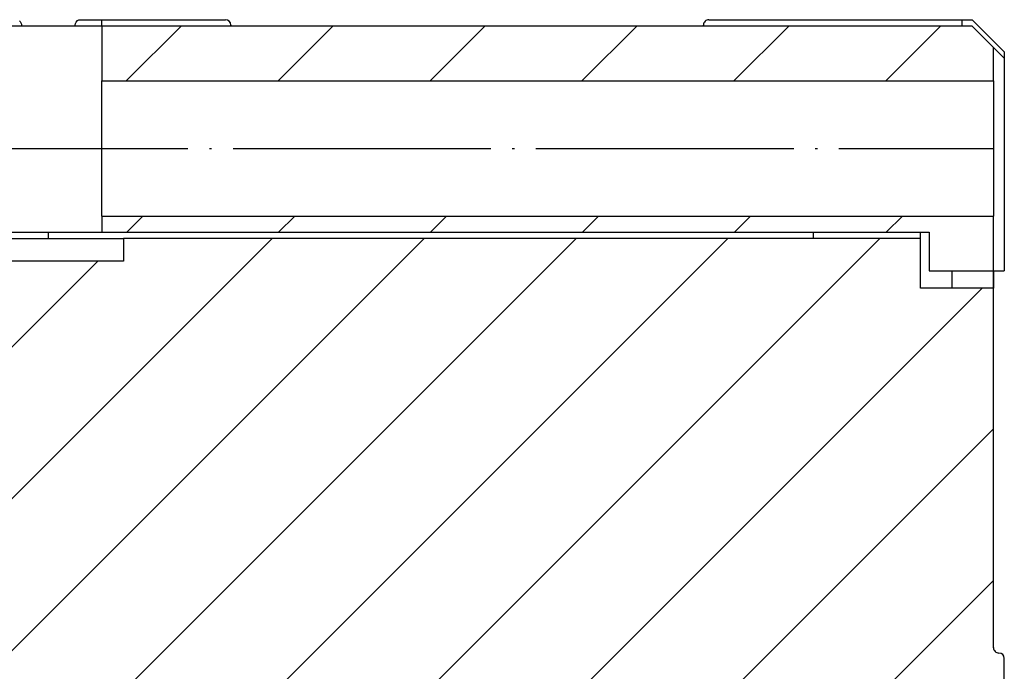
# Model space of a CAD drawing. Header units: millimetres. Extents: x -235 to 4016, y -109 to 485.
# Tile 5 of 44: x -161 to -115, y 227 to 257. Entities that reach past the tile are written whole.
import ezdxf

# ---------------------------------------------------------------- set-up
doc = ezdxf.new("R2010")
doc.units = ezdxf.units.MM
doc.linetypes.add('DOT_CENTER', pattern=[14, 12, -1, 0, -1])
doc.layers.add('1', color=7, linetype='Continuous')
pattern_1 = [(45, (0, 0), (-3.535533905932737, 3.535533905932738), [])]

# ---------------------------------------------------------------- blocks, each defined once
blk = doc.blocks.new('Li-28_PERFIL__57', base_point=(-165.0014708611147, 198.6000033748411))
at = {"linetype": 'Continuous'}
h = blk.add_hatch(dxfattribs=at)
h.set_pattern_fill('_USER', color=254, scale=5, angle=45, pattern_type=0)
h.set_pattern_definition(pattern_1)
h.paths.add_polyline_path([(-115.5014699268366, 254.2500028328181), (-115.5014699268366, 255.8000028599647), (-116.5014699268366, 256.8000028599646), (-157.0014699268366, 256.8000028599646), (-157.0014699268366, 254.2500028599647)])
h = blk.add_hatch(dxfattribs=at)
h.set_pattern_fill('_USER', color=254, scale=5, angle=45, pattern_type=0)
h.set_pattern_definition(pattern_1)
h.paths.add_polyline_path([(-157.0014699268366, 247.9500028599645), (-157.0014699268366, 247.2000028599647), (-118.5014699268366, 247.2000028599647), (-118.5014699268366, 245.4000028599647), (-115.5014699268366, 245.4000028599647), (-115.5014699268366, 247.9500028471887)])
h = blk.add_hatch(dxfattribs=at)
h.set_pattern_fill('_USER', color=254, scale=5, angle=45, pattern_type=0)
h.set_pattern_definition(pattern_1)
edge = h.paths.add_edge_path()
edge.add_line((-156.0014699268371, 246.9000028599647), (-156.0014699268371, 245.8500028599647))
edge.add_line((-156.0014699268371, 245.8500028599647), (-165.0014699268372, 245.8500028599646))
edge.add_line((-165.0014699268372, 245.8500028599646), (-165.0014699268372, 243.1000033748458))
edge.add_arc((-164.7514703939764, 243.1000029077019), 0.2499995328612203, 179.999892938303, 269.9998929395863)
edge.add_arc((-164.7514708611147, 242.600003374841), 0.25, 1.9610979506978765e-11, 90, ccw=False)
edge.add_line((-164.5014708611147, 242.6000033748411), (-164.5014708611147, 225.1000033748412))
edge.add_line((-164.5014708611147, 225.1000033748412), (-164.7514708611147, 225.1000033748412))
edge.add_arc((-164.7514708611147, 224.8500033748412), 0.25, 90, 180.0000000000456)
edge.add_line((-165.0014708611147, 224.850003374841), (-165.0014708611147, 219.8965187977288))
edge.add_line((-165.0014708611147, 219.8965187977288), (-164.9843830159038, 219.8056786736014))
edge.add_line((-164.9843830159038, 219.8056786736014), (-164.3803867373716, 218.25704500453))
edge.add_arc((-164.1474807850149, 218.3478800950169), 0.2499923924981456, 201.3061613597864, 291.6647642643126)
edge.add_arc((-163.9627016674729, 217.8832786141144), 0.2500055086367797, 21.60516713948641, 111.7121798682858, ccw=False)
edge.add_line((-163.7302607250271, 217.9753327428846), (-160.5339569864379, 209.9043869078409))
edge.add_line((-160.5339569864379, 209.9043869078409), (-136.6146108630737, 209.9043869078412))
edge.add_line((-136.6146108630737, 209.9043869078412), (-131.9186575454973, 209.9043869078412))
edge.add_line((-131.9186575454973, 209.9043869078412), (-127.6644966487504, 209.9043869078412))
edge.add_arc((-117.8914330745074, 207.7860790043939), 10.00000000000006, 137.1190173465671, 167.7703371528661, ccw=False)
edge.add_line((-125.2191210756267, 214.5908558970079), (-125.1879107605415, 214.498230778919))
edge.add_line((-125.1879107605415, 214.498230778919), (-122.5469300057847, 209.9043869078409))
edge.add_line((-122.5469300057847, 209.9043869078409), (-120.2337995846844, 209.9043869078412))
edge.add_arc((-118.5050348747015, 211.4962011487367), 2.350000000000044, 34.65456909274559, 222.6382915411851, ccw=False)
edge.add_arc((-116.4074171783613, 212.9462011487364), 0.1999999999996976, 214.6545690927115, 270.0000000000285)
edge.add_line((-116.4074171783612, 212.7462011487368), (-115.2514699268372, 212.7462011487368))
edge.add_arc((-115.2514699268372, 212.9962011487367), 0.2499999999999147, 270, 360.0000000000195)
edge.add_line((-115.0014699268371, 212.9962011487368), (-115.0014699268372, 227.3500028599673))
edge.add_arc((-115.2514699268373, 227.3500028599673), 0.2500000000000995, 0, 89.99999999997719)
edge.add_arc((-115.2532586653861, 227.8517789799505), 0.2517824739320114, 180.4041783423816, 270.40704990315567, ccw=False)
edge.add_line((-115.5050348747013, 227.8500028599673), (-115.5050348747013, 244.6000028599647))
edge.add_line((-115.5050348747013, 244.6000028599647), (-118.9014699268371, 244.6000028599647))
edge.add_line((-118.9014699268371, 244.6000028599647), (-118.9014699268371, 246.9000028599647))
edge.add_line((-118.9014699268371, 246.9000028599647), (-156.0014699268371, 246.9000028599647))
at = {"color": 7, "linetype": 'Continuous'}
for p, q in [((-157.0014699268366, 256.8000028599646), (-162.001469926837, 256.8000028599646)), ((-160.8469142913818, 257.0465049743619), (-160.825101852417, 257.0271873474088)), ((-160.825101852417, 257.0271873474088), (-160.8116779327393, 257.0127258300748)), ((-160.8116779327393, 257.0127258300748), (-160.7881755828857, 256.9804077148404)), ((-160.7881755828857, 256.9804077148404), (-160.7616176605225, 256.9205055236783)), ((-160.7616176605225, 256.9205055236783), (-160.7540950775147, 256.8861465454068)), ((-160.7540950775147, 256.8861465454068), (-160.751469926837, 256.8500028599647)), ((-160.751469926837, 256.8500028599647), (-160.751469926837, 256.8000036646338)), ((-158.251469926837, 256.8500028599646), (-158.2404117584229, 256.9235343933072)), ((-158.251469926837, 256.8000037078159), (-158.251469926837, 256.8500028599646)), ((-158.2404117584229, 256.9235343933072), (-158.2084636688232, 256.9901924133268)), ((-158.2084636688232, 256.9901924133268), (-158.1390819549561, 257.0587196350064)), ((-158.1390819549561, 257.0587196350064), (-158.0731639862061, 257.0895004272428)), ((-158.0731639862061, 257.0895004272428), (-158.0014699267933, 257.1000028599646)), ((-158.0014699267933, 257.1000028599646), (-157.001469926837, 257.1000028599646)), ((-157.001469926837, 257.1000028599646), (-151.2514699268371, 257.1000028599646)), ((-157.0014699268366, 256.8000028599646), (-157.001469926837, 257.1000028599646)), ((-116.5014699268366, 256.8000028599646), (-157.0014699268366, 256.8000028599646)), ((-157.0014699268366, 256.8000028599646), (-157.0014699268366, 254.2500028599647)), ((-150.9807598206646, 256.8000034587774), (-151.0014699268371, 256.8500028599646)), ((-129.0221803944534, 256.8000034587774), (-129.001469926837, 256.8500028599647)), ((-128.7514699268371, 257.1000028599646), (-116.9725377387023, 257.1000028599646)), ((-116.9725377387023, 257.1000028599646), (-116.501469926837, 257.1000028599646)), ((-116.9725377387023, 257.1000028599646), (-116.9725377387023, 256.800003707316)), ((-116.501469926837, 257.1000028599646), (-115.001469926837, 255.6000028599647)), ((-115.5014699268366, 255.8000028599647), (-116.5014699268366, 256.8000028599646)), ((-115.5014699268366, 254.2500028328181), (-115.5014699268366, 255.8000028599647)), ((-115.001469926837, 255.3000036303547), (-115.5014699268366, 255.8000028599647)), ((-115.001469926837, 255.6000028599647), (-115.001469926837, 255.3000036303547)), ((-115.001469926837, 255.3000036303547), (-115.0014699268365, 245.4000028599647)), ((-157.0014699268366, 254.2500028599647), (-115.5014699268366, 254.2500028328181)), ((-157.0014699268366, 251.1000029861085), (-157.0014699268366, 254.2500028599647)), ((-115.5014699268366, 254.2500028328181), (-115.5014699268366, 247.9500028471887)), ((-157.0014699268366, 247.9500028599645), (-157.0014699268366, 251.1000029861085)), ((-157.0014699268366, 247.9500028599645), (-115.5014699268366, 247.9500028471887)), ((-157.0014699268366, 247.9500028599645), (-157.0014699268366, 247.2000028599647)), ((-115.5014699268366, 245.4000028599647), (-115.5014699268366, 247.9500028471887)), ((-162.001469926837, 247.2000028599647), (-157.0014699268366, 247.2000028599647)), ((-159.5014699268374, 247.2000057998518), (-159.501469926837, 246.9000028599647)), ((-157.0014699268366, 247.2000028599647), (-118.5014699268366, 247.2000028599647)), ((-123.901469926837, 247.2000057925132), (-123.901469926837, 246.9000028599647)), ((-118.9014699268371, 246.9000028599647), (-118.901469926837, 247.200005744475)), ((-118.5014699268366, 247.2000028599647), (-118.5014699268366, 245.4000028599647)), ((-162.001469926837, 246.9000028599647), (-156.0014699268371, 246.9000028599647)), ((-118.9014699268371, 246.9000028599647), (-156.0014699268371, 246.9000028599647)), ((-156.0014699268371, 246.9000028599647), (-156.0014699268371, 245.8500028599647)), ((-118.9014699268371, 244.6000028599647), (-118.9014699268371, 246.9000028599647)), ((-156.0014699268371, 245.8500028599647), (-165.0014699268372, 245.8500028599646)), ((-118.5014699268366, 245.4000028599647), (-115.5014699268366, 245.4000028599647)), ((-117.4370038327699, 245.4000020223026), (-117.4370038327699, 244.6000028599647)), ((-115.5014699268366, 245.4000028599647), (-115.5050348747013, 244.6000028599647)), ((-115.5014699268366, 245.4000028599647), (-115.0014699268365, 245.4000028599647)), ((-115.5050348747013, 244.6000028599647), (-118.9014699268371, 244.6000028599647)), ((-115.5050348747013, 227.8500028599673), (-115.5050348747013, 244.6000028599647)), ((-115.0014699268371, 212.9962011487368), (-115.0014699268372, 227.3500028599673))]:
    blk.add_line(p, q, dxfattribs=at)
for centre, radius, start, end in [((-151.2514699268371, 256.8500028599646), 0.25, 0, 90), ((-128.7514699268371, 256.8500028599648), 0.2499999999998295, 90, 180.000000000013), ((-115.2532586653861, 227.8517789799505), 0.2517824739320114, 180.4041783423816, 270.4070499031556), ((-115.2514699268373, 227.3500028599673), 0.2500000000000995, 0, 89.99999999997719)]:
    blk.add_arc(centre, radius, start, end, dxfattribs=at)
at = {"layer": '1', "color": 2, "linetype": 'DOT_CENTER'}
blk.add_line((-165.0014699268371, 251.1000028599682), (-115.5014699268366, 251.1000028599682), dxfattribs=at)
blk.add_line((-165.0014699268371, 251.1000028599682), (-115.5014699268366, 251.1000028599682), dxfattribs=at)
blk = doc.blocks.new('TAPA_IZQUIERDA__59', base_point=(-160.0557796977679, 193.0795290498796))
at = {"color": 7, "linetype": 'Continuous'}
for p, q in [((-115.501469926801, 227.8417963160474), (-115.501469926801, 245.4000008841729)), ((-125.851263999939, 213.5243836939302), (-125.6060228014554, 214.0848443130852)), ((-126.1330327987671, 212.7040673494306), (-125.9810304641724, 213.173282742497)), ((-125.9810304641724, 213.173282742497), (-125.851263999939, 213.5243836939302)), ((-126.2479381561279, 212.288890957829), (-126.1330327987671, 212.7040673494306)), ((-124.5212965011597, 212.0881386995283), (-124.3401901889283, 213.0236660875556)), ((-116.5828036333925, 212.8455065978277), (-116.2092025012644, 212.1677007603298)), ((-116.4040298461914, 212.7161637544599), (-116.4238398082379, 212.7530033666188)), ((-116.2938556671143, 212.4577599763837), (-116.4040298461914, 212.7161637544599)), ((-115.6613646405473, 212.746200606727), (-115.6655475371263, 212.1677007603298)), ((-126.3454494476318, 211.8718340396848), (-126.2479381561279, 212.288890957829)), ((-124.0924692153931, 211.6500055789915), (-123.9652531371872, 212.3714832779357)), ((-124.0486040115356, 212.3503135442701), (-124.0816307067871, 211.8971002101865)), ((-124.0227367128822, 212.4714727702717), (-124.0486040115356, 212.3503135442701)), ((-116.2092025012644, 212.1677007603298), (-116.2938556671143, 212.4577599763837)), ((-126.9456691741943, 211.7086107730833), (-126.8689890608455, 212.1089985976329)), ((-126.4256954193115, 211.4533693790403), (-126.3454494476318, 211.8718340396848)), ((-124.5324907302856, 210.9891283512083), (-124.5284442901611, 212.0121537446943)), ((-124.5284442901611, 212.0121537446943), (-124.5212965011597, 212.0881386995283)), ((-115.6655475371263, 212.1677007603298), (-116.2092025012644, 212.1677007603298)), ((-115.6655475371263, 211.1323070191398), (-115.6655475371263, 212.1677007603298)), ((-127.1686646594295, 211.3188203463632), (-127.0108137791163, 211.2724265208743)), ((-127.0108137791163, 211.2724265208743), (-126.9456691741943, 211.7086107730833)), ((-126.4886297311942, 211.0340397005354), (-126.4256954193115, 211.4533693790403)), ((-123.5924701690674, 211.6500055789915), (-123.5816760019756, 211.7042714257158)), ((-120.1631698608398, 209.9883041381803), (-120.8213983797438, 211.5774085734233)), ((-127.4506758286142, 207.9027964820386), (-127.0108137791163, 211.2724265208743)), ((-126.9936685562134, 211.2205889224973), (-127.0108137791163, 211.2724265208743)), ((-126.9295997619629, 211.1634333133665), (-126.9936685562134, 211.2205889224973)), ((-126.9316080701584, 207.6392142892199), (-126.4886297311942, 211.0340397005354)), ((-126.8609342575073, 211.1263735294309), (-126.9295997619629, 211.1634333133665)), ((-126.7759017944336, 211.0932619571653), (-126.8609342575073, 211.1263735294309)), ((-126.6318817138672, 211.0554201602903), (-126.7759017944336, 211.0932619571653)), ((-126.4886297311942, 211.0340397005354), (-126.6318817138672, 211.0554201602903)), ((-124.4237785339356, 210.2291414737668), (-124.5324907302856, 210.9891283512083)), ((-124.0279874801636, 211.0196514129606), (-123.7543697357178, 209.7337479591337)), ((-116.4040851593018, 210.5837328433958), (-116.294023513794, 210.8417818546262)), ((-116.294023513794, 210.8417818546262), (-116.2092025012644, 211.1323070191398)), ((-115.6655475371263, 211.1323070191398), (-116.2092025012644, 211.1323070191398)), ((-115.6655475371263, 211.1323070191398), (-115.6604347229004, 210.4252016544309)), ((-116.5591850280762, 210.3139765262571), (-116.4898376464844, 210.4253084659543)), ((-116.4898376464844, 210.4253084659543), (-116.4830226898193, 210.4369585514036)), ((-116.4830226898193, 210.4369585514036), (-116.4040851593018, 210.5837328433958)), ((-115.6604347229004, 210.4252016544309), (-115.6513692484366, 210.2047387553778)), ((-123.9526996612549, 208.8301162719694), (-124.4237785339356, 210.2291414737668)), ((-116.6847532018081, 210.1324593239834), (-116.6764259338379, 210.1466295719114)), ((-116.6507167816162, 210.0589945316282), (-116.6847532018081, 210.1324593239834)), ((-116.5938998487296, 210.1324593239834), (-116.6847532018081, 210.1324593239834)), ((-116.6764259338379, 210.1466295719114), (-116.650182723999, 210.1831743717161)), ((-116.650182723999, 210.1831743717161), (-116.5591850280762, 210.3139765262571)), ((-127.7926340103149, 209.0000495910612), (-127.7152851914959, 209.6266869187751)), ((-123.7543697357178, 209.7337479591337), (-123.7495476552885, 209.7230011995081)), ((-127.8748806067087, 208.3337388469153), (-127.7926340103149, 209.0000495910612)), ((-160.0014699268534, 208.4074586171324), (-160.0557796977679, 208.696954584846)), ((-123.824613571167, 208.5773849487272), (-123.9526996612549, 208.8301162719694)), ((-123.7891941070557, 208.5123023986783), (-123.824613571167, 208.5773849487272)), ((-127.8919817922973, 208.1951956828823), (-127.4506758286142, 207.9027964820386)), ((-123.2837867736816, 207.7405471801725), (-123.7891941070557, 208.5123023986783)), ((-127.4506758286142, 207.9027964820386), (-127.5593175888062, 207.468322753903)), ((-127.4506758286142, 207.9027964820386), (-127.4344959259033, 207.8434867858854)), ((-127.4344959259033, 207.8434867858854), (-127.3713550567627, 207.7789878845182)), ((-127.3713550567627, 207.7789878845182), (-127.3032121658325, 207.7377204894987)), ((-127.3032121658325, 207.7377204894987), (-127.2185745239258, 207.7013511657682)), ((-127.2185745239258, 207.7013511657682), (-127.0748672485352, 207.6607818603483)), ((-127.0748672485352, 207.6607818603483), (-126.9316080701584, 207.6392142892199)), ((-126.9316080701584, 207.6392142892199), (-127.0674133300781, 207.091369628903)), ((-122.7783718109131, 207.16083526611), (-123.2837867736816, 207.7405471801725)), ((-122.4740238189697, 207.7158474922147), (-122.6682415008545, 207.9286890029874)), ((-122.4636575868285, 207.7061236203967), (-122.4740238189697, 207.7158474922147)), ((-122.1647052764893, 207.4256963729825), (-122.4470451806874, 207.6905406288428)), ((-121.0939451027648, 207.3769958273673), (-122.1013507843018, 208.0501213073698)), ((-127.5593175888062, 207.468322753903), (-127.766058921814, 207.062934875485)), ((-122.6585731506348, 207.0428543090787), (-122.7783718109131, 207.16083526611)), ((-121.5313301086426, 206.9744386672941), (-122.1647052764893, 207.4256963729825)), ((-127.766058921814, 207.062934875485), (-128.0133457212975, 206.76266858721)), ((-127.2389993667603, 206.7236785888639), (-127.3270139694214, 206.580139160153)), ((-127.0674133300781, 207.091369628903), (-127.2389993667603, 206.7236785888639)), ((-122.2642669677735, 206.6961593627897), (-122.6585731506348, 207.0428543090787)), ((-121.9546489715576, 206.4624404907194), (-122.2642669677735, 206.6961593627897)), ((-127.3270139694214, 206.580139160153), (-127.7034549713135, 206.1324539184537)), ((-121.3602027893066, 206.0918769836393), (-121.9546489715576, 206.4624404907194)), ((-120.5687993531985, 206.4635326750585), (-120.6410522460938, 206.4845924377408)), ((-115.501469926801, 205.9542147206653), (-115.501469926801, 206.6000023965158)), ((-127.7034549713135, 206.1324539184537), (-128.013345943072, 205.9028089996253)), ((-120.8661804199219, 205.850101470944), (-121.3602027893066, 206.0918769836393)), ((-120.6126098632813, 205.7464408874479), (-120.8661804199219, 205.850101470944)), ((-119.5700817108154, 205.8091049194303), (-119.5867748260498, 205.7153282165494)), ((-119.5561866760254, 206.0320625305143), (-119.5700817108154, 205.8091049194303)), ((-119.5672607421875, 206.1077461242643), (-119.5634918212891, 206.0916519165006)), ((-119.5634918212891, 206.0916519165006), (-119.5561866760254, 206.0320625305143)), ((-119.3896255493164, 206.0983047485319), (-119.3098201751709, 206.0564308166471)), ((-119.3098201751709, 206.0564308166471), (-119.1583023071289, 205.9511032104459)), ((-119.097375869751, 206.0473785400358), (-119.2713675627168, 206.1000037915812)), ((-119.1583023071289, 205.9511032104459), (-118.8666248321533, 205.5275840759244)), ((-118.8713436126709, 205.9080734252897), (-119.097375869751, 206.0473785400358)), ((-118.7963581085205, 205.8406448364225), (-118.8713436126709, 205.9080734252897)), ((-118.6408348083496, 205.6414146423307), (-118.7963581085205, 205.8406448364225)), ((-118.497241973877, 205.5346946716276), (-118.4903240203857, 205.8050537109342)), ((-118.4903240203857, 205.8050537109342), (-118.4800323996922, 206.1000032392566)), ((-118.4752873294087, 205.9542147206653), (-118.4800323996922, 206.1000032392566)), ((-118.4752873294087, 205.9542147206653), (-118.4403771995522, 205.9542147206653)), ((-118.4403771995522, 205.9542147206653), (-118.4054670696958, 205.4542147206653)), ((-118.4403771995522, 205.9542147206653), (-115.5363800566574, 205.9542147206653)), ((-115.5363800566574, 205.9542147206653), (-115.5712901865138, 205.4542147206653)), ((-115.501469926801, 205.9542147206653), (-115.5363800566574, 205.9542147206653)), ((-115.501469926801, 203.8676726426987), (-115.501469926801, 205.9542147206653)), ((-119.6552410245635, 205.4671575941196), (-120.6126098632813, 205.7464408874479)), ((-119.6191501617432, 205.5816078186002), (-119.6552410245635, 205.4671575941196)), ((-119.6552410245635, 205.4671575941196), (-119.5549945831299, 205.4405326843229)), ((-119.5933589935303, 205.6844902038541), (-119.6191501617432, 205.5816078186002)), ((-119.5867748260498, 205.7153282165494), (-119.5933589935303, 205.6844902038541)), ((-119.5549945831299, 205.4405326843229), (-119.47292137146, 205.4024238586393)), ((-119.47292137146, 205.4024238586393), (-119.3435363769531, 205.2906990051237)), ((-118.8666248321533, 205.5275840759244), (-118.8070777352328, 205.1895783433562)), ((-118.5370559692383, 205.3980369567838), (-118.6408348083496, 205.6414146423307)), ((-118.501469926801, 205.1352809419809), (-118.5370559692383, 205.3980369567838)), ((-118.501469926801, 205.1352809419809), (-118.5001010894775, 205.3593978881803)), ((-118.5001010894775, 205.3593978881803), (-118.497241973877, 205.5346946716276)), ((-118.4054670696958, 205.4542147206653), (-115.5712901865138, 205.4542147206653)), ((-118.4054670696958, 205.4542147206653), (-118.4054670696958, 203.9374929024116)), ((-115.5712901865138, 205.4542147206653), (-115.5712901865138, 203.9374929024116)), ((-119.3435363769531, 205.2906990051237), (-119.2579460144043, 205.1403923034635)), ((-119.2579460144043, 205.1403923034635), (-119.22659204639, 204.9672998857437)), ((-119.1068382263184, 204.9840850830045), (-119.22659204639, 204.9672998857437)), ((-119.22659204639, 204.9672998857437), (-119.1956194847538, 201.6933370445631)), ((-119.0677146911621, 204.9930114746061), (-119.1068382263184, 204.9840850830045)), ((-118.9936847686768, 205.01581573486), (-119.0677146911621, 204.9930114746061)), ((-118.9286231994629, 205.0446319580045), (-118.9936847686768, 205.01581573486)), ((-118.8759384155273, 205.0781898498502), (-118.9286231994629, 205.0446319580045)), ((-118.8378620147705, 205.1147766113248), (-118.8759384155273, 205.0781898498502)), ((-118.824592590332, 205.1336097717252), (-118.8378620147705, 205.1147766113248)), ((-118.8070777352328, 205.1895783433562), (-118.824592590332, 205.1336097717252)), ((-118.8070777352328, 205.1895783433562), (-118.7763294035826, 201.9400450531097)), ((-118.7547512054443, 205.1792259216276), (-118.8070777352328, 205.1895783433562)), ((-118.598180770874, 205.1508598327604), (-118.7547512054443, 205.1792259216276)), ((-118.501469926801, 205.1352809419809), (-118.598180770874, 205.1508598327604)), ((-139.1752602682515, 203.8774740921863), (-139.228659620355, 203.8773272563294)), ((-139.1632435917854, 203.7697677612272), (-139.1752602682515, 203.8774740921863)), ((-138.4772027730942, 203.8029556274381), (-139.1752602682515, 203.8774740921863)), ((-138.5092824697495, 203.5454216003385), (-139.0640108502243, 203.6034832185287)), ((-137.9506294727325, 203.377273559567), (-138.5092824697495, 203.5454216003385)), ((-137.8007442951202, 203.5995521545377), (-138.4772027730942, 203.8029556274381)), ((-137.1888859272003, 203.2597236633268), (-137.8007442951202, 203.5995521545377)), ((-118.5715948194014, 203.7713651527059), (-118.5836334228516, 203.4786224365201)), ((-118.4054670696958, 203.9374929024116), (-118.5715948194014, 203.7713651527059)), ((-118.5715948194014, 203.7713651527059), (-115.5977774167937, 203.7713651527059)), ((-115.5712901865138, 203.9374929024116), (-118.4054670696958, 203.9374929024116)), ((-115.5977774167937, 203.7713651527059), (-115.6098155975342, 203.4786224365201)), ((-115.501469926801, 203.8676726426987), (-115.5977774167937, 203.7713651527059)), ((-115.5712901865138, 203.9374929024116), (-115.501469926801, 203.8676726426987)), ((-138.735572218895, 203.2652359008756), (-138.8709429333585, 203.2823667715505)), ((-137.9371769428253, 203.3715896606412), (-137.9506294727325, 203.377273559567)), ((-137.4221832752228, 203.0884437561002), (-137.9371769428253, 203.3715896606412)), ((-136.9737865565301, 202.7117725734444), (-137.4221832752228, 203.0884437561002)), ((-137.1657574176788, 203.2435836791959), (-137.1888859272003, 203.2597236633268)), ((-136.6692509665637, 202.826071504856), (-137.1657574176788, 203.2435836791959)), ((-118.5836334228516, 203.4786224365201), (-118.5887452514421, 202.7715174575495)), ((-115.6098155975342, 203.4786224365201), (-115.6149278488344, 202.7715174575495)), ((-136.9737865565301, 202.7117725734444), (-137.0037415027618, 202.3371315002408)), ((-136.9737865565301, 202.7117725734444), (-136.9300854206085, 202.6981735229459)), ((-136.6507751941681, 202.3520317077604), (-136.9737865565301, 202.7117725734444)), ((-136.9300854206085, 202.6981735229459), (-136.7683403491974, 202.7589111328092)), ((-136.7683403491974, 202.7589111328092), (-136.6692509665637, 202.826071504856)), ((-136.4646484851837, 202.6067810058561), (-136.6692509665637, 202.826071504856)), ((-135.9420256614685, 201.9330444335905), (-136.4646484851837, 202.6067810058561)), ((-118.5887452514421, 202.7715174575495), (-115.6149278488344, 202.7715174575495)), ((-118.5887452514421, 201.7524609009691), (-118.5887452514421, 202.7715174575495)), ((-115.6149278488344, 201.7353104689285), (-115.6149278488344, 202.7715174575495)), ((-137.4688789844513, 202.0751457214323), (-138.3693711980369, 202.4481423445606)), ((-137.0052352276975, 202.3125748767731), (-137.3771369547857, 201.9783756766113)), ((-137.0037415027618, 202.3371315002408), (-137.0052352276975, 202.3125748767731)), ((-136.3102219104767, 201.8956489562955), (-136.6507751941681, 202.3520317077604)), ((-135.8179469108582, 201.0041847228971), (-136.3102219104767, 201.8956489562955)), ((-135.4031100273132, 200.9588050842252), (-135.9420256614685, 201.9330444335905)), ((-119.1956194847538, 201.6933370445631), (-119.2138271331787, 201.5528869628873)), ((-119.1956194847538, 201.6933370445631), (-119.0758819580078, 201.7120246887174)), ((-119.0758819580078, 201.7120246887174), (-118.962760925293, 201.7473068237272)), ((-118.962760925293, 201.7473068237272), (-118.89772605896, 201.7793197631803)), ((-118.8139591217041, 201.66230010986), (-118.9302616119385, 201.4006843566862)), ((-118.89772605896, 201.7793197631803), (-118.8450775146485, 201.8165779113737)), ((-118.5888923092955, 201.7353104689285), (-118.8765697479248, 201.0406532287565)), ((-118.8450775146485, 201.8165779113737), (-118.7937870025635, 201.8780479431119)), ((-118.7763294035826, 201.9400450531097), (-118.8139591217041, 201.66230010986)), ((-118.7937870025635, 201.8780479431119), (-118.7763294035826, 201.9400450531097)), ((-118.7763294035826, 201.9400450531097), (-118.5887452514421, 201.7524609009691)), ((-118.5888923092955, 201.7353104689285), (-118.5887452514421, 201.7524609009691)), ((-115.6149278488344, 201.7353104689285), (-118.5888923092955, 201.7353104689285)), ((-115.6149278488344, 201.7353104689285), (-115.6098155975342, 201.0282020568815)), ((-127.480695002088, 201.2413406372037), (-127.2690582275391, 201.2413406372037)), ((-127.2690582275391, 201.2413406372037), (-126.5514697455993, 201.2413425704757)), ((-126.2514697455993, 200.9413425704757), (-126.5514697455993, 201.2413425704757)), ((-119.5819454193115, 201.1988410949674), (-119.6957477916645, 201.186103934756)), ((-119.4736194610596, 201.2374534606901), (-119.5819454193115, 201.1988410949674)), ((-119.4082508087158, 201.2762107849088), (-119.4736194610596, 201.2374534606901)), ((-119.3321876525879, 201.3420410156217), (-119.4082508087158, 201.2762107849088)), ((-119.2718601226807, 201.420356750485), (-119.3321876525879, 201.3420410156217)), ((-119.2138271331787, 201.5528869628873), (-119.2718601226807, 201.420356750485)), ((-119.065860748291, 201.2301788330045), (-119.2020092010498, 201.1156501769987)), ((-119.0506267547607, 201.2458724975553), (-119.065860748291, 201.2301788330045)), ((-118.9302616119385, 201.4006843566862), (-119.0506267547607, 201.2458724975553)), ((-135.6473956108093, 200.5745773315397), (-135.8179469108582, 201.0041847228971)), ((-135.2531485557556, 200.5911026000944), (-135.4031100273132, 200.9588050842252)), ((-127.3651547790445, 200.9413414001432), (-127.0569257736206, 200.9413414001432)), ((-127.0569257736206, 200.9413414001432), (-126.2514697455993, 200.9413425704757)), ((-126.2514697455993, 200.4913425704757), (-126.2514697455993, 200.9413425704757)), ((-122.3399791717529, 200.7277679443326), (-122.0354137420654, 200.9730987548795)), ((-122.0354137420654, 200.9730987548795), (-121.6608142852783, 201.1355323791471)), ((-122.026460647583, 200.6460647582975), (-121.8368797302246, 200.7970161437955)), ((-121.8368797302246, 200.7970161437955), (-121.7170753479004, 200.8594055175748)), ((-121.7170753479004, 200.8594055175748), (-121.5226535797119, 200.9210433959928)), ((-121.6608142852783, 201.1355323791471), (-121.2549896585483, 201.1906004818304)), ((-121.5226535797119, 200.9210433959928), (-121.3200811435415, 200.9412220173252)), ((-121.3200811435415, 200.9412220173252), (-121.3010540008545, 200.9592704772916)), ((-121.3200811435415, 200.9412220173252), (-121.014898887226, 200.4122394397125)), ((-121.3200811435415, 200.9412220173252), (-119.7726561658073, 200.9366764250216)), ((-121.3010540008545, 200.9592704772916), (-121.2826862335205, 201.0101394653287)), ((-121.2826862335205, 201.0101394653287), (-121.2668647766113, 201.0903167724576)), ((-121.2668647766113, 201.0903167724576), (-121.2549896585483, 201.1906004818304)), ((-121.2549896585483, 201.1906004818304), (-119.6957477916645, 201.186103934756)), ((-119.473316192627, 200.9822769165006), (-119.7726561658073, 200.9366764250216)), ((-119.7501106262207, 200.954723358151), (-119.7726561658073, 200.9366764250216)), ((-119.7726561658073, 200.9366764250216), (-119.5714425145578, 200.735462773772)), ((-119.7284412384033, 201.0056076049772), (-119.7501106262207, 200.954723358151)), ((-119.7097969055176, 201.0858001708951), (-119.7284412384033, 201.0056076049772)), ((-119.6957477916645, 201.186103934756), (-119.7097969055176, 201.0858001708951)), ((-118.888801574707, 201.0282020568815), (-119.5714425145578, 200.735462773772)), ((-119.2020092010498, 201.1156501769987), (-119.473316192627, 200.9822769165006)), ((-118.8765697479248, 201.0406532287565), (-118.888801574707, 201.0282020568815)), ((-115.6098155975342, 201.0282020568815), (-115.5977774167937, 200.735462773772)), ((-148.9043436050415, 200.3273620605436), (-148.9981872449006, 200.3279406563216)), ((-140.4954904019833, 200.2888336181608), (-148.9043436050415, 200.3273620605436)), ((-140.0272472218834, 200.2874108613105), (-140.4954904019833, 200.2888336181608)), ((-135.4967589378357, 200.0758399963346), (-135.6473956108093, 200.5745773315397)), ((-135.0511393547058, 199.9444961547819), (-135.2531485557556, 200.5911026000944)), ((-127.191843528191, 200.4913406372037), (-127.0569257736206, 200.4913406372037)), ((-127.0569257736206, 200.4913406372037), (-126.2514697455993, 200.4913425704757)), ((-127.0014696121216, 199.9970365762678), (-127.0014696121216, 200.4913406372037)), ((-122.5602942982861, 200.4315074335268), (-124.74418017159, 196.5757852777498)), ((-122.1829965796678, 200.4372467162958), (-124.350627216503, 196.6104476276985)), ((-122.5602942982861, 200.4315074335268), (-122.4554176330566, 200.5915107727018)), ((-122.5602942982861, 200.4315074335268), (-122.4350605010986, 200.3939933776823)), ((-122.4554176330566, 200.5915107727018), (-122.3399791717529, 200.7277679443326)), ((-122.4350605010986, 200.3939933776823), (-122.3204956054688, 200.3813743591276)), ((-122.3204956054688, 200.3813743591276), (-122.2332801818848, 200.3970985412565)), ((-122.2332801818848, 200.3970985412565), (-122.1829965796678, 200.4372467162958)), ((-122.1829965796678, 200.4372467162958), (-122.037971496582, 200.634109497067)), ((-122.1829965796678, 200.4372467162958), (-121.8804718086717, 199.9128704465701)), ((-122.037971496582, 200.634109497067), (-122.026460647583, 200.6460647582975)), ((-121.7219905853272, 200.1193008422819), (-121.014898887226, 200.4122394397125)), ((-121.014898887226, 200.4122394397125), (-115.7283857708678, 200.4122394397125)), ((-115.5977774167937, 200.735462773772), (-119.5714425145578, 200.735462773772)), ((-115.7283857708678, 200.4122394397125), (-115.501469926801, 200.6391552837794)), ((-115.7283857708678, 200.4122394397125), (-115.7283857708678, 198.3049219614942)), ((-115.5977774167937, 200.735462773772), (-115.501469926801, 200.6391552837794)), ((-115.501469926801, 198.0780061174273), (-115.501469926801, 200.6391552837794)), ((-135.3403348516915, 199.1409577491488), (-135.4967589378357, 200.0758399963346)), ((-134.9044318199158, 199.1673202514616), (-135.0511393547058, 199.9444961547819)), ((-121.8804718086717, 199.9128704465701), (-124.0705995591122, 196.1250663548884)), ((-121.8804718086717, 199.9128704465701), (-121.7219905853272, 200.1193008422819)), ((-135.585587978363, 199.3789978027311), (-135.6383234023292, 199.4288323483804)), ((-135.6383234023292, 199.4288323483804), (-135.6337714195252, 199.3754119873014)), ((-135.6337714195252, 199.3754119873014), (-135.6348853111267, 199.3263740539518)), ((-135.4609313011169, 199.2593002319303), (-135.585587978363, 199.3789978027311)), ((-126.8067083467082, 199.491341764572), (-126.5014697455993, 199.4913425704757)), ((-126.5014696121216, 198.6987915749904), (-126.5014697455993, 199.4913425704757)), ((-160.0014699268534, 198.4526132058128), (-160.0014699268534, 199.1000026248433)), ((-135.815101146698, 198.9911880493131), (-136.0822779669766, 198.8854059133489)), ((-135.7691550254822, 199.0320777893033), (-135.815101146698, 198.9911880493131)), ((-135.7573981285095, 199.0443992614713), (-135.7691550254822, 199.0320777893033)), ((-135.6951899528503, 199.1292877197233), (-135.7573981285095, 199.0443992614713)), ((-135.6482520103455, 199.2449188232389), (-135.6951899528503, 199.1292877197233)), ((-135.6348853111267, 199.3263740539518), (-135.6482520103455, 199.2449188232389)), ((-135.3403348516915, 199.1409577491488), (-135.4609313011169, 199.2593002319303)), ((-135.4552092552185, 198.7880058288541), (-135.3624091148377, 198.9515953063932)), ((-135.3624091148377, 198.9515953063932), (-135.3403348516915, 199.1409577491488)), ((-135.3152003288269, 199.0751304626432), (-135.3403348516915, 199.1409577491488)), ((-135.2551703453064, 199.0120582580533), (-135.3152003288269, 199.0751304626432)), ((-135.1964430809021, 198.9755935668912), (-135.2551703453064, 199.0120582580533)), ((-135.12553358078, 198.9461288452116), (-135.1964430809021, 198.9755935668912)), ((-135.0048403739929, 198.917915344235), (-135.12553358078, 198.9461288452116)), ((-134.8799093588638, 198.9094438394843), (-135.0048403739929, 198.917915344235)), ((-134.8799093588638, 198.9094438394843), (-134.9044318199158, 199.1673202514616)), ((-134.8905177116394, 198.6852874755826), (-134.8799093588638, 198.9094438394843)), ((-157.9745958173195, 198.4526132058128), (-160.0014699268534, 198.4526132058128)), ((-160.0014699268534, 198.4526132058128), (-160.0014699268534, 198.0780061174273)), ((-160.0014699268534, 198.4526132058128), (-159.8141663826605, 198.2653096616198)), ((-158.2015116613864, 198.2256973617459), (-157.9745958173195, 198.4526132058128)), ((-157.2676868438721, 198.1598892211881), (-157.9745958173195, 198.4526132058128)), ((-157.001469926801, 197.8523085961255), (-157.001469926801, 198.6000018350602)), ((-156.8412336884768, 198.0125448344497), (-156.8336088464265, 198.6000024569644)), ((-156.5393548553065, 197.7362859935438), (-156.5280972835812, 198.6000032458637)), ((-138.3464330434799, 198.4665145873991), (-138.3890790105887, 198.6000032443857)), ((-138.2313340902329, 198.2566070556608), (-138.3464330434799, 198.4665145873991)), ((-137.4050648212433, 198.3435783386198), (-137.3902065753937, 198.4613952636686)), ((-137.3902065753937, 198.4613952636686), (-137.3791439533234, 198.5285072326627)), ((-137.3791439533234, 198.5285072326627), (-137.3643887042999, 198.5902099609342)), ((-136.9184684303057, 198.6088150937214), (-136.6097996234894, 198.6081237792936)), ((-136.6097996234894, 198.6081237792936), (-135.8532825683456, 198.6066535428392)), ((-136.1630211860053, 198.8787958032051), (-136.5313684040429, 198.8787958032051)), ((-136.1630211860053, 198.8787958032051), (-136.1225140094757, 198.8804512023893)), ((-136.0596840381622, 198.789813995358), (-136.1630211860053, 198.8787958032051)), ((-136.1225140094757, 198.8804512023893), (-136.0822779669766, 198.8854059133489)), ((-135.9573016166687, 198.6998634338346), (-136.0596840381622, 198.789813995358)), ((-135.8532825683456, 198.6066535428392), (-135.9573016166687, 198.6998634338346)), ((-135.8992476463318, 198.339790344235), (-135.8900198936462, 198.4578704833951)), ((-135.8900198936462, 198.4578704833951), (-135.8812918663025, 198.525150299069)), ((-135.8812918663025, 198.525150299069), (-135.8670382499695, 198.5870208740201)), ((-135.8670382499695, 198.5870208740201), (-135.8532825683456, 198.6066535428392)), ((-135.8532825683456, 198.6066535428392), (-135.7619013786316, 198.615066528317)), ((-135.7619013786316, 198.615066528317), (-135.6723399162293, 198.6381721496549)), ((-135.6723399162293, 198.6381721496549), (-135.5276637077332, 198.7182922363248)), ((-135.5276637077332, 198.7182922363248), (-135.475200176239, 198.7659835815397)), ((-135.475200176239, 198.7659835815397), (-135.4552092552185, 198.7880058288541)), ((-134.9937014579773, 198.365066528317), (-134.9019179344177, 198.6176338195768)), ((-134.9019179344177, 198.6176338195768), (-134.8990912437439, 198.6321334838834)), ((-134.8990912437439, 198.6321334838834), (-134.8905177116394, 198.6852874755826)), ((-159.8141663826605, 198.2653096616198), (-160.0014699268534, 198.0780061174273)), ((-160.0014699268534, 198.0780061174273), (-159.9180011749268, 197.1684112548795)), ((-159.8021106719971, 198.2533111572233), (-159.8141663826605, 198.2653096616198)), ((-159.7739263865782, 198.2256973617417), (-159.8021106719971, 198.2533111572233)), ((-159.6882839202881, 197.380146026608), (-159.7739263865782, 198.2256973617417)), ((-159.7739263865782, 198.2256973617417), (-158.2015116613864, 198.2256973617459)), ((-158.2015116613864, 198.2256973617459), (-157.4946041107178, 197.9329757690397)), ((-156.9836510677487, 197.5859143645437), (-157.2676868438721, 198.1598892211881)), ((-157.001469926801, 197.8523085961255), (-156.8412336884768, 198.0125448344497)), ((-156.7750644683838, 197.4792060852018), (-156.8412336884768, 198.0125448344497)), ((-156.8196506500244, 197.9285354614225), (-156.8412336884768, 198.0125448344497)), ((-138.1194566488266, 198.1267471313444), (-138.2313340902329, 198.2566070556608)), ((-137.9790318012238, 198.0115470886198), (-138.1194566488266, 198.1267471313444)), ((-137.7163193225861, 197.8831214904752), (-137.9790318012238, 198.0115470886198)), ((-137.4336636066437, 197.9544906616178), (-137.4260323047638, 198.1002235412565)), ((-137.4260323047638, 198.1002235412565), (-137.4182350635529, 198.2058410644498)), ((-137.4182350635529, 198.2058410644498), (-137.4050648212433, 198.3435783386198)), ((-135.9055953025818, 198.0958862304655), (-135.9045157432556, 198.2017440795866)), ((-135.9031462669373, 197.9497871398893), (-135.9055953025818, 198.0958862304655)), ((-135.9045157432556, 198.2017440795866), (-135.8992476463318, 198.339790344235)), ((-135.5351500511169, 197.8962097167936), (-135.2500700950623, 198.0583190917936)), ((-135.2500700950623, 198.0583190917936), (-135.1031374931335, 198.2027893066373)), ((-135.1031374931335, 198.2027893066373), (-134.9937014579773, 198.365066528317)), ((-115.7283857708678, 198.3049219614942), (-115.8147048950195, 197.379886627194)), ((-115.7283857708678, 198.3049219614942), (-115.501469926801, 198.0780061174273)), ((-115.501469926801, 198.0780061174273), (-115.5849170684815, 197.1684684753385)), ((-157.4946041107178, 197.9329757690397), (-157.2105712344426, 197.3590306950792)), ((-157.2105712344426, 197.3590306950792), (-156.9836510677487, 197.5859143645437)), ((-157.001469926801, 197.8523085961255), (-156.9836510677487, 197.5859143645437)), ((-156.757116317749, 197.8480033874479), (-156.8196506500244, 197.9285354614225)), ((-156.6590328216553, 197.7815246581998), (-156.757116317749, 197.8480033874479)), ((-156.5393548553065, 197.7362859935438), (-156.6590328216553, 197.7815246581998)), ((-156.4906139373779, 197.3321304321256), (-156.5393548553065, 197.7362859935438)), ((-137.4366974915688, 197.8362384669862), (-137.7163193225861, 197.8831214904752)), ((-137.4366974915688, 197.8362384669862), (-137.4336636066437, 197.9544906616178)), ((-137.4366974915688, 197.8362384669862), (-135.8972811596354, 197.8311967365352)), ((-135.8972811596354, 197.8311967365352), (-135.9031462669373, 197.9497871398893)), ((-135.8972811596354, 197.8311967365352), (-135.5351500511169, 197.8962097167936)), ((-159.9180011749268, 197.1684112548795), (-159.8038959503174, 196.6866607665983)), ((-159.5398235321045, 196.7909851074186), (-159.6882839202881, 197.380146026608)), ((-156.6425113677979, 196.2111434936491), (-157.2105712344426, 197.3590306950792)), ((-156.5497798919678, 196.9504966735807), (-156.7750644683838, 197.4792060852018)), ((-156.3216152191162, 196.9318733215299), (-156.4906139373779, 197.3321304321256)), ((-115.8147048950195, 197.379886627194), (-115.9437885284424, 196.85321807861)), ((-115.5849170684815, 197.1684684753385), (-115.6989860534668, 196.6867675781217)), ((-159.8038959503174, 196.6866607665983), (-159.6504383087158, 196.2380065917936)), ((-159.4210605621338, 196.4584159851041), (-159.5398235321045, 196.7909851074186)), ((-156.304536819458, 196.6283340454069), (-156.5497798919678, 196.9504966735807)), ((-155.8980493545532, 196.4821739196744), (-156.3216152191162, 196.9318733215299)), ((-156.2659091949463, 196.5883789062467), (-156.304536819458, 196.6283340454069)), ((-115.9437885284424, 196.85321807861), (-116.0820083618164, 196.4580917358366)), ((-115.6989860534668, 196.6867675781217), (-115.8524208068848, 196.2380943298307)), ((-159.6504383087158, 196.2380065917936), (-159.5789266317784, 196.0999984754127)), ((-159.2350020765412, 196.0999984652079), (-159.4210605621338, 196.4584159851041)), ((-156.3741017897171, 196.099998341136), (-156.6425113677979, 196.2111434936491)), ((-155.9887895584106, 196.3564414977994), (-156.2659091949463, 196.5883789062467)), ((-155.7178430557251, 196.1997947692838), (-155.9887895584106, 196.3564414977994)), ((-155.6930818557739, 196.3635978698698), (-155.8980493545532, 196.4821739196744)), ((-155.4260293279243, 196.0999984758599), (-155.7178430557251, 196.1997947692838)), ((-155.3642892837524, 196.2518920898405), (-155.6930818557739, 196.3635978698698)), ((-155.0349159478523, 196.2186454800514), (-155.3642892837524, 196.2518920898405)), ((-155.0349159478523, 196.2186454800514), (-131.9511919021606, 196.3249588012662)), ((-154.9986543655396, 196.1322021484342), (-155.0349159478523, 196.2186454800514)), ((-131.9511919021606, 196.3249588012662), (-131.6044340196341, 196.3251254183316)), ((-125.5862261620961, 196.322370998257), (-125.244460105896, 196.3219261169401)), ((-125.244460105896, 196.3219261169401), (-125.1787294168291, 196.3218162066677)), ((-125.1945276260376, 196.1671333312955), (-125.2045040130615, 196.1241226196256)), ((-125.1857223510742, 196.2352256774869), (-125.1945276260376, 196.1671333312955)), ((-125.1787294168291, 196.3218162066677), (-125.1857223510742, 196.2352256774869)), ((-125.0445251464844, 196.3400726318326), (-125.1787294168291, 196.3218162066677)), ((-124.9218015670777, 196.392955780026), (-125.0445251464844, 196.3400726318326)), ((-124.7046337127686, 196.2494277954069), (-124.9482879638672, 196.144908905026)), ((-124.8197526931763, 196.4743385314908), (-124.9218015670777, 196.392955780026)), ((-124.74418017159, 196.5757852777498), (-124.8197526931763, 196.4743385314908)), ((-124.74418017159, 196.5757852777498), (-124.6164140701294, 196.542800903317)), ((-124.350627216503, 196.6104476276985), (-124.7046337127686, 196.2494277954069)), ((-124.6164140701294, 196.542800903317), (-124.4980058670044, 196.5370445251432)), ((-124.4980058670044, 196.5370445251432), (-124.4060115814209, 196.5612678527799)), ((-124.4060115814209, 196.5612678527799), (-124.350627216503, 196.6104476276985)), ((-124.350627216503, 196.6104476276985), (-124.0705995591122, 196.1250663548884)), ((-116.0820083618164, 196.4580917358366), (-116.5435771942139, 195.5688629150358)), ((-115.8524208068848, 196.2380943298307), (-116.3162441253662, 195.3427886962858)), ((-154.9769687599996, 196.0999984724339), (-154.9986543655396, 196.1322021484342)), ((-138.7236580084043, 196.0999984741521), (-138.6799501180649, 196.1001281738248)), ((-138.6799501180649, 196.1001281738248), (-131.871241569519, 196.1118507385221)), ((-131.871241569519, 196.1118507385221), (-131.6044340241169, 196.111975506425)), ((-125.5040785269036, 196.1090757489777), (-125.2148239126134, 196.1086931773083)), ((-124.9482879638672, 196.144908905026), (-125.2148239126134, 196.1086931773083)), ((-125.2045040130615, 196.1241226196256), (-125.2148239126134, 196.1086931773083)), ((-125.001467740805, 195.7388758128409), (-124.9361724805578, 195.6256973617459)), ((-124.2290811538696, 195.9186363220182), (-124.9361724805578, 195.6256973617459)), ((-124.0705995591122, 196.1250663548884), (-124.2290811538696, 195.9186363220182)), ((-125.0014674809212, 195.6256973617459), (-124.9361724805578, 195.6256973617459)), ((-116.5705070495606, 195.5281219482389), (-117.9496192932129, 194.1488609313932)), ((-116.3354206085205, 195.3136825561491), (-116.9654903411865, 194.5435485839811)), ((-116.5435771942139, 195.5688629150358), (-116.5705070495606, 195.5281219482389)), ((-116.3162441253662, 195.3427886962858), (-116.3354206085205, 195.3136825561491)), ((-116.9654903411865, 194.5435485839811), (-117.7356224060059, 193.9134788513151)), ((-117.9907989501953, 194.1216392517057), (-118.879638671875, 193.6602249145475)), ((-117.7647323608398, 193.8943023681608), (-118.6600341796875, 193.430480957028)), ((-117.9496192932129, 194.1488609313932), (-117.9907989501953, 194.1216392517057)), ((-117.7356224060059, 193.9134788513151), (-117.7647323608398, 193.8943023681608)), ((-119.2745475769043, 193.522033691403), (-119.8019580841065, 193.3927383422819)), ((-118.879638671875, 193.6602249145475), (-119.2745475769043, 193.522033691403)), ((-118.6600341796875, 193.430480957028), (-119.1087093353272, 193.27704620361)), ((-120.7268628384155, 193.3064448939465), (-125.001468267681, 193.3064448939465)), ((-125.0014675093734, 193.0795290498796), (-120.4999469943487, 193.0795290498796)), ((-119.8019580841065, 193.3927383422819), (-120.7268628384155, 193.3064448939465)), ((-120.7268628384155, 193.3064448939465), (-120.4999469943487, 193.0795290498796)), ((-119.5904083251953, 193.162975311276), (-120.4999469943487, 193.0795290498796)), ((-119.1087093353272, 193.27704620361), (-119.5904083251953, 193.162975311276))]:
    blk.add_line(p, q, dxfattribs=at)
for radius in [1.77618060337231, 1.75, 1.5, 1.25]:
    blk.add_circle((-118.501469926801, 211.6500038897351), radius, dxfattribs=at)
for centre, radius, start, end in [((-118.5014692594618, 211.650002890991), 5.590999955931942, 179.9999724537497, 247.5000007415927), ((-118.5014692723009, 211.6500023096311), 5.091000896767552, 179.9999632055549, 224.9999959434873), ((-118.5014690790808, 211.6500041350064), 2.349999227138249, 224.9999864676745, 347.2735387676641), ((-139.2366429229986, 200.3073782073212), 2.999998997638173, 41.94362750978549, 80.38518888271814), ((-141.1638315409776, 198.5755408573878), 5.591005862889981, 8.77870892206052, 41.94377436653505), ((-139.2366341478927, 200.3073676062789), 2.49999955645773, 41.94395362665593, 45.00037194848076), ((-141.1638403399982, 198.575559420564), 5.091, 3.48927018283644, 41.94357260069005)]:
    blk.add_arc(centre, radius, start, end, dxfattribs=at)
at = {"layer": '1', "color": 2, "linetype": 'DOT_CENTER'}
for p, q in [((-118.501469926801, 214.4261844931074), (-118.501469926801, 208.8738232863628)), ((-115.7252893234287, 211.6500038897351), (-121.2776505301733, 211.6500038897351))]:
    blk.add_line(p, q, dxfattribs=at)
blk = doc.blocks.new('Li-28__60', base_point=(-165.0014708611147, 170.6522973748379))
for name, p in [('Li-28_PERFIL__57', (-165.0014708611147, 198.6000033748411)), ('TAPA_IZQUIERDA__59', (-160.0557796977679, 193.0795290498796))]:
    blk.add_blockref(name, p)
blk = doc.blocks.new('B-B__61', base_point=(-140, 213.9999999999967))
blk.add_blockref('Li-28__60', (-165.0014708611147, 170.6522973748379))

msp = doc.modelspace()

# ---------------------------------------------------------------- block references
msp.add_blockref('B-B__61', (-140, 213.9999999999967))

doc.saveas('drawing.dxf')
